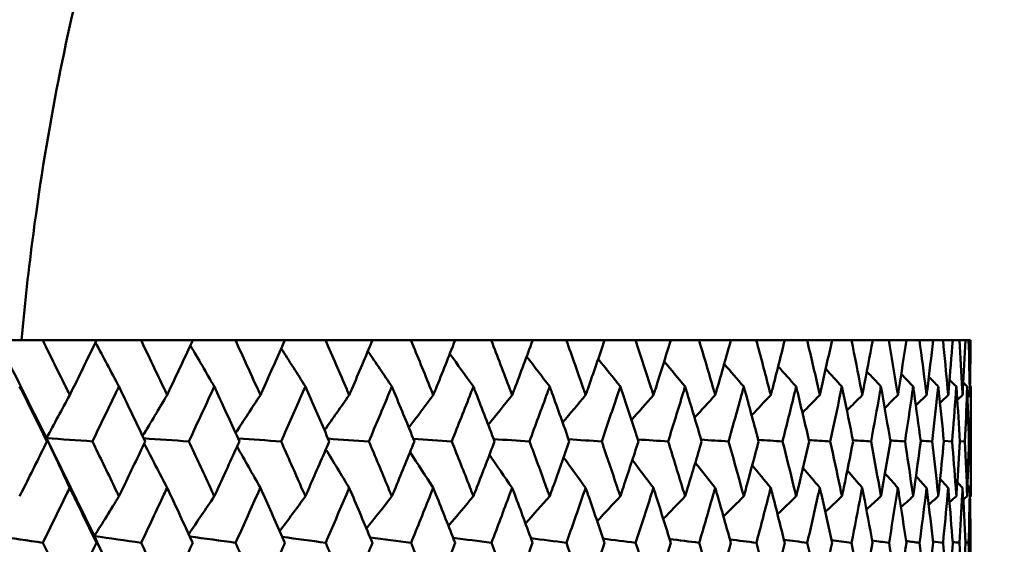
# Model space of a CAD drawing. Header units: millimetres. Extents: x 622 to 2742, y 42 to 2031.
# Tile 61 of 85: x 882 to 893, y 281 to 287. Entities that reach past the tile are written whole.
import ezdxf

# ---------------------------------------------------------------- set-up
doc = ezdxf.new("R2010")
doc.units = ezdxf.units.MM
doc.header["$LTSCALE"] = 10
doc.layers.add('Widoczne (ISO)', color=7, linetype='Continuous', lineweight=50)

msp = doc.modelspace()

# ---------------------------------------------------------------- linework, layer by layer
at = {"layer": 'Widoczne (ISO)'}
for p, q in [((882.218, 283.38), (882.71, 283.38)), ((883.297, 283.38), (882.71, 283.38)), ((883.297, 283.38), (883.782, 283.38)), ((884.346, 283.38), (883.782, 283.38)), ((884.346, 283.38), (884.811, 283.38)), ((885.35, 283.38), (884.811, 283.38)), ((885.35, 283.38), (885.793, 283.38)), ((886.304, 283.38), (885.793, 283.38)), ((886.304, 283.38), (886.723, 283.38)), ((887.205, 283.38), (886.723, 283.38)), ((887.205, 283.38), (887.599, 283.38)), ((888.05, 283.38), (887.599, 283.38)), ((888.05, 283.38), (888.416, 283.38)), ((888.834, 283.38), (888.416, 283.38)), ((888.834, 283.38), (889.172, 283.38)), ((889.555, 283.38), (889.172, 283.38)), ((889.555, 283.38), (889.863, 283.38)), ((890.21, 283.38), (889.863, 283.38)), ((890.21, 283.38), (890.487, 283.38)), ((890.797, 283.38), (890.487, 283.38)), ((890.797, 283.38), (891.041, 283.38)), ((891.312, 283.38), (891.041, 283.38)), ((891.312, 283.38), (891.524, 283.38)), ((891.755, 283.38), (891.524, 283.38)), ((891.755, 283.38), (891.932, 283.38)), ((892.122, 283.38), (891.932, 283.38)), ((892.122, 283.38), (892.265, 283.38)), ((892.414, 283.38), (892.265, 283.38)), ((892.414, 283.38), (892.522, 283.38)), ((892.628, 283.38), (892.522, 283.38)), ((892.628, 283.38), (892.701, 283.38)), ((892.765, 283.38), (892.701, 283.38)), ((892.765, 283.38), (892.801, 283.38)), ((892.822, 283.38), (892.801, 283.38)), ((892.824, 281.679), (892.824, 282.875)), ((892.53, 282.283), (892.621, 282.277)), ((892.706, 282.281), (892.761, 282.277)), ((892.803, 282.278), (892.821, 282.277)), ((892.764, 281.177), (892.801, 281.172))]:
    msp.add_line(p, q, dxfattribs=at)
msp.add_circle((872.824, 312.412), 50, dxfattribs=at)
for points, knots in [([(887.352, 294.698), (886.713, 294.158), (886.135, 293.541), (885.1, 292.155), (884.644, 291.385), (883.854, 289.692), (883.519, 288.77), (882.972, 286.771), (882.76, 285.695), (882.558, 284.163), (882.514, 283.776), (882.478, 283.38)], [1, 1, 1, 1, 1.1906229, 1.1906229, 1.3812459, 1.3812459, 1.5718688, 1.5718688, 1.7624917, 1.7624917, 1.8252774, 1.8252774, 1.8252774, 1.8252774]), ([(882.71, 283.38), (882.798, 283.202), (882.886, 283.024), (882.984, 282.825), (882.995, 282.803), (883.005, 282.782)], [0, 0, 0, 0, 0.06135239, 0.06135239, 0.06879633, 0.06879633, 0.06879633, 0.06879633]), ([(883.005, 282.782), (883.016, 282.803), (883.026, 282.825), (883.124, 283.024), (883.211, 283.202), (883.297, 283.38)], [0.05393723, 0.05393723, 0.05393723, 0.05393723, 0.06137399, 0.06137399, 0.12273355, 0.12273355, 0.12273355, 0.12273355]), ([(883.782, 283.38), (883.867, 283.202), (883.952, 283.024), (884.046, 282.825), (884.056, 282.803), (884.066, 282.782)], [0, 0, 0, 0, 0.06135239, 0.06135239, 0.06879633, 0.06879633, 0.06879633, 0.06879633]), ([(884.066, 282.782), (884.076, 282.803), (884.086, 282.825), (884.18, 283.024), (884.263, 283.202), (884.346, 283.38)], [0.05393723, 0.05393723, 0.05393723, 0.05393723, 0.06137399, 0.06137399, 0.12273355, 0.12273355, 0.12273355, 0.12273355]), ([(884.811, 283.38), (884.892, 283.202), (884.973, 283.024), (885.063, 282.825), (885.073, 282.803), (885.082, 282.782)], [0, 0, 0, 0, 0.06135239, 0.06135239, 0.06879633, 0.06879633, 0.06879633, 0.06879633]), ([(885.082, 282.782), (885.092, 282.803), (885.102, 282.825), (885.191, 283.024), (885.271, 283.202), (885.35, 283.38)], [0.05393723, 0.05393723, 0.05393723, 0.05393723, 0.06137399, 0.06137399, 0.12273355, 0.12273355, 0.12273355, 0.12273355]), ([(885.793, 283.38), (885.87, 283.202), (885.947, 283.024), (886.032, 282.825), (886.041, 282.803), (886.05, 282.782)], [0, 0, 0, 0, 0.06135239, 0.06135239, 0.06879633, 0.06879633, 0.06879633, 0.06879633]), ([(886.05, 282.782), (886.06, 282.803), (886.069, 282.825), (886.154, 283.024), (886.229, 283.202), (886.304, 283.38)], [0.05393723, 0.05393723, 0.05393723, 0.05393723, 0.06137399, 0.06137399, 0.12273355, 0.12273355, 0.12273355, 0.12273355]), ([(886.723, 283.38), (886.796, 283.202), (886.869, 283.024), (886.949, 282.825), (886.958, 282.803), (886.966, 282.782)], [0, 0, 0, 0, 0.06135239, 0.06135239, 0.06879633, 0.06879633, 0.06879633, 0.06879633]), ([(886.966, 282.782), (886.975, 282.803), (886.984, 282.825), (887.064, 283.024), (887.135, 283.202), (887.205, 283.38)], [0.05393723, 0.05393723, 0.05393723, 0.05393723, 0.06137399, 0.06137399, 0.12273355, 0.12273355, 0.12273355, 0.12273355]), ([(887.599, 283.38), (887.667, 283.202), (887.735, 283.024), (887.81, 282.825), (887.818, 282.803), (887.826, 282.782)], [0, 0, 0, 0, 0.06135239, 0.06135239, 0.06879633, 0.06879633, 0.06879633, 0.06879633]), ([(887.826, 282.782), (887.835, 282.803), (887.843, 282.825), (887.918, 283.024), (887.984, 283.202), (888.05, 283.38)], [0.05393723, 0.05393723, 0.05393723, 0.05393723, 0.06137399, 0.06137399, 0.12273355, 0.12273355, 0.12273355, 0.12273355]), ([(888.416, 283.38), (888.48, 283.202), (888.543, 283.024), (888.612, 282.825), (888.62, 282.803), (888.627, 282.782)], [0, 0, 0, 0, 0.06135239, 0.06135239, 0.06879633, 0.06879633, 0.06879633, 0.06879633]), ([(888.627, 282.782), (888.635, 282.803), (888.642, 282.825), (888.712, 283.024), (888.773, 283.202), (888.834, 283.38)], [0.05393723, 0.05393723, 0.05393723, 0.05393723, 0.06137399, 0.06137399, 0.12273355, 0.12273355, 0.12273355, 0.12273355]), ([(889.172, 283.38), (889.23, 283.202), (889.288, 283.024), (889.352, 282.825), (889.359, 282.803), (889.366, 282.782)], [0, 0, 0, 0, 0.06135239, 0.06135239, 0.06879633, 0.06879633, 0.06879633, 0.06879633]), ([(889.366, 282.782), (889.373, 282.803), (889.38, 282.825), (889.443, 283.024), (889.499, 283.202), (889.555, 283.38)], [0.05393723, 0.05393723, 0.05393723, 0.05393723, 0.06137399, 0.06137399, 0.12273355, 0.12273355, 0.12273355, 0.12273355]), ([(889.863, 283.38), (889.916, 283.202), (889.969, 283.024), (890.027, 282.825), (890.033, 282.803), (890.039, 282.782)], [0, 0, 0, 0, 0.06135239, 0.06135239, 0.06879633, 0.06879633, 0.06879633, 0.06879633]), ([(890.039, 282.782), (890.045, 282.803), (890.052, 282.825), (890.109, 283.024), (890.16, 283.202), (890.21, 283.38)], [0.05393723, 0.05393723, 0.05393723, 0.05393723, 0.06137399, 0.06137399, 0.12273355, 0.12273355, 0.12273355, 0.12273355]), ([(890.487, 283.38), (890.535, 283.202), (890.581, 283.024), (890.633, 282.825), (890.639, 282.803), (890.644, 282.782)], [0, 0, 0, 0, 0.06135239, 0.06135239, 0.06879633, 0.06879633, 0.06879633, 0.06879633]), ([(890.644, 282.782), (890.65, 282.803), (890.656, 282.825), (890.707, 283.024), (890.752, 283.202), (890.797, 283.38)], [0.05393723, 0.05393723, 0.05393723, 0.05393723, 0.06137399, 0.06137399, 0.12273355, 0.12273355, 0.12273355, 0.12273355]), ([(891.041, 283.38), (891.083, 283.202), (891.124, 283.024), (891.17, 282.825), (891.174, 282.803), (891.179, 282.782)], [0, 0, 0, 0, 0.06135239, 0.06135239, 0.06879633, 0.06879633, 0.06879633, 0.06879633]), ([(891.179, 282.782), (891.184, 282.803), (891.189, 282.825), (891.234, 283.024), (891.273, 283.202), (891.312, 283.38)], [0.05393723, 0.05393723, 0.05393723, 0.05393723, 0.06137399, 0.06137399, 0.12273355, 0.12273355, 0.12273355, 0.12273355]), ([(891.524, 283.38), (891.56, 283.202), (891.595, 283.024), (891.634, 282.825), (891.638, 282.803), (891.642, 282.782)], [0, 0, 0, 0, 0.06135239, 0.06135239, 0.06879633, 0.06879633, 0.06879633, 0.06879633]), ([(891.642, 282.782), (891.646, 282.803), (891.65, 282.825), (891.688, 283.024), (891.722, 283.202), (891.755, 283.38)], [0.05393723, 0.05393723, 0.05393723, 0.05393723, 0.06137399, 0.06137399, 0.12273355, 0.12273355, 0.12273355, 0.12273355]), ([(891.932, 283.38), (891.962, 283.202), (891.991, 283.024), (892.023, 282.825), (892.027, 282.803), (892.03, 282.782)], [0, 0, 0, 0, 0.06135239, 0.06135239, 0.06879633, 0.06879633, 0.06879633, 0.06879633]), ([(892.03, 282.782), (892.034, 282.803), (892.037, 282.825), (892.068, 283.024), (892.096, 283.202), (892.122, 283.38)], [0.05393723, 0.05393723, 0.05393723, 0.05393723, 0.06137399, 0.06137399, 0.12273355, 0.12273355, 0.12273355, 0.12273355]), ([(892.265, 283.38), (892.289, 283.202), (892.312, 283.024), (892.337, 282.825), (892.34, 282.803), (892.343, 282.782)], [0, 0, 0, 0, 0.06135239, 0.06135239, 0.06879633, 0.06879633, 0.06879633, 0.06879633]), ([(892.343, 282.782), (892.345, 282.803), (892.348, 282.825), (892.373, 283.024), (892.394, 283.202), (892.414, 283.38)], [0.05393723, 0.05393723, 0.05393723, 0.05393723, 0.06137399, 0.06137399, 0.12273355, 0.12273355, 0.12273355, 0.12273355]), ([(892.522, 283.38), (892.539, 283.202), (892.556, 283.024), (892.574, 282.825), (892.576, 282.803), (892.578, 282.782)], [0, 0, 0, 0, 0.06135239, 0.06135239, 0.06879633, 0.06879633, 0.06879633, 0.06879633]), ([(892.578, 282.782), (892.58, 282.803), (892.582, 282.825), (892.599, 283.024), (892.614, 283.202), (892.628, 283.38)], [0.05393723, 0.05393723, 0.05393723, 0.05393723, 0.06137399, 0.06137399, 0.12273355, 0.12273355, 0.12273355, 0.12273355]), ([(892.701, 283.38), (892.712, 283.202), (892.722, 283.024), (892.733, 282.825), (892.734, 282.803), (892.735, 282.782)], [0, 0, 0, 0, 0.06135239, 0.06135239, 0.06879633, 0.06879633, 0.06879633, 0.06879633]), ([(892.735, 282.782), (892.737, 282.803), (892.738, 282.825), (892.748, 283.024), (892.757, 283.202), (892.765, 283.38)], [0.05393723, 0.05393723, 0.05393723, 0.05393723, 0.06137399, 0.06137399, 0.12273355, 0.12273355, 0.12273355, 0.12273355]), ([(882.756, 282.277), (882.669, 282.453), (882.582, 282.629), (882.483, 282.829), (882.471, 282.852), (882.459, 282.875)], [0.00523804, 0.00523804, 0.00523804, 0.00523804, 0.06606705, 0.06606705, 0.07409033, 0.07409033, 0.07409033, 0.07409033]), ([(883.541, 282.875), (883.53, 282.852), (883.518, 282.829), (883.422, 282.629), (883.337, 282.453), (883.252, 282.277)], [0.05804162, 0.05804162, 0.05804162, 0.05804162, 0.06605559, 0.06605559, 0.12689392, 0.12689392, 0.12689392, 0.12689392]), ([(883.827, 282.277), (883.743, 282.453), (883.659, 282.629), (883.563, 282.829), (883.552, 282.852), (883.541, 282.875)], [0.00523804, 0.00523804, 0.00523804, 0.00523804, 0.06606705, 0.06606705, 0.07409033, 0.07409033, 0.07409033, 0.07409033]), ([(884.58, 282.875), (884.569, 282.852), (884.559, 282.829), (884.467, 282.629), (884.385, 282.453), (884.303, 282.277)], [0.05804162, 0.05804162, 0.05804162, 0.05804162, 0.06605559, 0.06605559, 0.12689392, 0.12689392, 0.12689392, 0.12689392]), ([(884.854, 282.277), (884.774, 282.453), (884.693, 282.629), (884.601, 282.829), (884.591, 282.852), (884.58, 282.875)], [0.00523804, 0.00523804, 0.00523804, 0.00523804, 0.06606705, 0.06606705, 0.07409033, 0.07409033, 0.07409033, 0.07409033]), ([(885.573, 282.875), (885.563, 282.852), (885.552, 282.829), (885.465, 282.629), (885.387, 282.453), (885.308, 282.277)], [0.05804162, 0.05804162, 0.05804162, 0.05804162, 0.06605559, 0.06605559, 0.12689392, 0.12689392, 0.12689392, 0.12689392]), ([(885.833, 282.277), (885.757, 282.453), (885.681, 282.629), (885.593, 282.829), (885.583, 282.852), (885.573, 282.875)], [0.00523804, 0.00523804, 0.00523804, 0.00523804, 0.06606705, 0.06606705, 0.07409033, 0.07409033, 0.07409033, 0.07409033]), ([(886.515, 282.875), (886.506, 282.852), (886.496, 282.829), (886.413, 282.629), (886.339, 282.453), (886.265, 282.277)], [0.05804162, 0.05804162, 0.05804162, 0.05804162, 0.06605559, 0.06605559, 0.12689392, 0.12689392, 0.12689392, 0.12689392]), ([(886.761, 282.277), (886.69, 282.453), (886.617, 282.629), (886.534, 282.829), (886.525, 282.852), (886.515, 282.875)], [0.00523804, 0.00523804, 0.00523804, 0.00523804, 0.06606705, 0.06606705, 0.07409033, 0.07409033, 0.07409033, 0.07409033]), ([(887.404, 282.875), (887.395, 282.852), (887.386, 282.829), (887.308, 282.629), (887.238, 282.453), (887.168, 282.277)], [0.05804162, 0.05804162, 0.05804162, 0.05804162, 0.06605559, 0.06605559, 0.12689392, 0.12689392, 0.12689392, 0.12689392]), ([(887.635, 282.277), (887.567, 282.453), (887.499, 282.629), (887.422, 282.829), (887.413, 282.852), (887.404, 282.875)], [0.00523804, 0.00523804, 0.00523804, 0.00523804, 0.06606705, 0.06606705, 0.07409033, 0.07409033, 0.07409033, 0.07409033]), ([(888.235, 282.875), (888.226, 282.852), (888.218, 282.829), (888.145, 282.629), (888.08, 282.453), (888.015, 282.277)], [0.05804162, 0.05804162, 0.05804162, 0.05804162, 0.06605559, 0.06605559, 0.12689392, 0.12689392, 0.12689392, 0.12689392]), ([(888.449, 282.277), (888.387, 282.453), (888.324, 282.629), (888.251, 282.829), (888.243, 282.852), (888.235, 282.875)], [0.00523804, 0.00523804, 0.00523804, 0.00523804, 0.06606705, 0.06606705, 0.07409033, 0.07409033, 0.07409033, 0.07409033]), ([(889.005, 282.875), (888.997, 282.852), (888.989, 282.829), (888.922, 282.629), (888.862, 282.453), (888.802, 282.277)], [0.05804162, 0.05804162, 0.05804162, 0.05804162, 0.06605559, 0.06605559, 0.12689392, 0.12689392, 0.12689392, 0.12689392]), ([(889.202, 282.277), (889.145, 282.453), (889.087, 282.629), (889.02, 282.829), (889.012, 282.852), (889.005, 282.875)], [0.00523804, 0.00523804, 0.00523804, 0.00523804, 0.06606705, 0.06606705, 0.07409033, 0.07409033, 0.07409033, 0.07409033]), ([(889.711, 282.875), (889.704, 282.852), (889.697, 282.829), (889.636, 282.629), (889.581, 282.453), (889.526, 282.277)], [0.05804162, 0.05804162, 0.05804162, 0.05804162, 0.06605559, 0.06605559, 0.12689392, 0.12689392, 0.12689392, 0.12689392]), ([(889.891, 282.277), (889.839, 282.453), (889.786, 282.629), (889.725, 282.829), (889.718, 282.852), (889.711, 282.875)], [0.00523804, 0.00523804, 0.00523804, 0.00523804, 0.06606705, 0.06606705, 0.07409033, 0.07409033, 0.07409033, 0.07409033]), ([(890.35, 282.875), (890.344, 282.852), (890.338, 282.829), (890.283, 282.629), (890.234, 282.453), (890.184, 282.277)], [0.05804162, 0.05804162, 0.05804162, 0.05804162, 0.06605559, 0.06605559, 0.12689392, 0.12689392, 0.12689392, 0.12689392]), ([(890.512, 282.277), (890.465, 282.453), (890.418, 282.629), (890.363, 282.829), (890.357, 282.852), (890.35, 282.875)], [0.00523804, 0.00523804, 0.00523804, 0.00523804, 0.06606705, 0.06606705, 0.07409033, 0.07409033, 0.07409033, 0.07409033]), ([(890.921, 282.875), (890.915, 282.852), (890.91, 282.829), (890.861, 282.629), (890.817, 282.453), (890.773, 282.277)], [0.05804162, 0.05804162, 0.05804162, 0.05804162, 0.06605559, 0.06605559, 0.12689392, 0.12689392, 0.12689392, 0.12689392]), ([(891.063, 282.277), (891.022, 282.453), (890.98, 282.629), (890.932, 282.829), (890.926, 282.852), (890.921, 282.875)], [0.00523804, 0.00523804, 0.00523804, 0.00523804, 0.06606705, 0.06606705, 0.07409033, 0.07409033, 0.07409033, 0.07409033]), ([(891.42, 282.875), (891.415, 282.852), (891.41, 282.829), (891.368, 282.629), (891.33, 282.453), (891.292, 282.277)], [0.05804162, 0.05804162, 0.05804162, 0.05804162, 0.06605559, 0.06605559, 0.12689392, 0.12689392, 0.12689392, 0.12689392]), ([(891.542, 282.277), (891.507, 282.453), (891.471, 282.629), (891.43, 282.829), (891.425, 282.852), (891.42, 282.875)], [0.00523804, 0.00523804, 0.00523804, 0.00523804, 0.06606705, 0.06606705, 0.07409033, 0.07409033, 0.07409033, 0.07409033]), ([(891.845, 282.875), (891.841, 282.852), (891.837, 282.829), (891.802, 282.629), (891.77, 282.453), (891.737, 282.277)], [0.05804162, 0.05804162, 0.05804162, 0.05804162, 0.06605559, 0.06605559, 0.12689392, 0.12689392, 0.12689392, 0.12689392]), ([(891.948, 282.277), (891.919, 282.453), (891.888, 282.629), (891.854, 282.829), (891.849, 282.852), (891.845, 282.875)], [0.00523804, 0.00523804, 0.00523804, 0.00523804, 0.06606705, 0.06606705, 0.07409033, 0.07409033, 0.07409033, 0.07409033]), ([(892.196, 282.875), (892.193, 282.852), (892.189, 282.829), (892.161, 282.629), (892.135, 282.453), (892.108, 282.277)], [0.05804162, 0.05804162, 0.05804162, 0.05804162, 0.06605559, 0.06605559, 0.12689392, 0.12689392, 0.12689392, 0.12689392]), ([(892.278, 282.277), (892.255, 282.453), (892.231, 282.629), (892.202, 282.829), (892.199, 282.852), (892.196, 282.875)], [0.00523804, 0.00523804, 0.00523804, 0.00523804, 0.06606705, 0.06606705, 0.07409033, 0.07409033, 0.07409033, 0.07409033]), ([(892.47, 282.875), (892.468, 282.852), (892.465, 282.829), (892.444, 282.629), (892.424, 282.453), (892.403, 282.277)], [0.05804162, 0.05804162, 0.05804162, 0.05804162, 0.06605559, 0.06605559, 0.12689392, 0.12689392, 0.12689392, 0.12689392]), ([(892.531, 282.277), (892.514, 282.453), (892.496, 282.629), (892.475, 282.829), (892.472, 282.852), (892.47, 282.875)], [0.00523804, 0.00523804, 0.00523804, 0.00523804, 0.06606705, 0.06606705, 0.07409033, 0.07409033, 0.07409033, 0.07409033]), ([(892.667, 282.875), (892.665, 282.852), (892.663, 282.829), (892.649, 282.629), (892.635, 282.453), (892.621, 282.277)], [0.05804162, 0.05804162, 0.05804162, 0.05804162, 0.06605559, 0.06605559, 0.12689392, 0.12689392, 0.12689392, 0.12689392]), ([(892.706, 282.277), (892.695, 282.453), (892.684, 282.629), (892.67, 282.829), (892.668, 282.852), (892.667, 282.875)], [0.00523804, 0.00523804, 0.00523804, 0.00523804, 0.06606705, 0.06606705, 0.07409033, 0.07409033, 0.07409033, 0.07409033]), ([(892.785, 282.875), (892.784, 282.852), (892.783, 282.829), (892.776, 282.629), (892.769, 282.453), (892.761, 282.277)], [0.05804162, 0.05804162, 0.05804162, 0.05804162, 0.06605559, 0.06605559, 0.12689392, 0.12689392, 0.12689392, 0.12689392]), ([(882.459, 281.679), (882.476, 281.712), (882.493, 281.746), (882.592, 281.945), (882.674, 282.111), (882.756, 282.277)], [0.04993807, 0.04993807, 0.04993807, 0.04993807, 0.0614821, 0.0614821, 0.11877783, 0.11877783, 0.11877783, 0.11877783]), ([(883.252, 282.277), (883.332, 282.111), (883.413, 281.945), (883.509, 281.746), (883.525, 281.712), (883.541, 281.679)], [0.00418374, 0.00418374, 0.00418374, 0.00418374, 0.06147247, 0.06147247, 0.07302352, 0.07302352, 0.07302352, 0.07302352]), ([(883.541, 281.679), (883.557, 281.712), (883.573, 281.746), (883.669, 281.945), (883.748, 282.111), (883.827, 282.277)], [0.04993807, 0.04993807, 0.04993807, 0.04993807, 0.0614821, 0.0614821, 0.11877783, 0.11877783, 0.11877783, 0.11877783]), ([(884.303, 282.277), (884.38, 282.111), (884.457, 281.945), (884.549, 281.746), (884.565, 281.712), (884.58, 281.679)], [0.00418374, 0.00418374, 0.00418374, 0.00418374, 0.06147247, 0.06147247, 0.07302352, 0.07302352, 0.07302352, 0.07302352]), ([(884.58, 281.679), (884.595, 281.712), (884.611, 281.746), (884.702, 281.945), (884.778, 282.111), (884.854, 282.277)], [0.04993807, 0.04993807, 0.04993807, 0.04993807, 0.0614821, 0.0614821, 0.11877783, 0.11877783, 0.11877783, 0.11877783]), ([(885.308, 282.277), (885.382, 282.111), (885.456, 281.945), (885.543, 281.746), (885.558, 281.712), (885.573, 281.679)], [0.00418374, 0.00418374, 0.00418374, 0.00418374, 0.06147247, 0.06147247, 0.07302352, 0.07302352, 0.07302352, 0.07302352]), ([(885.573, 281.679), (885.587, 281.712), (885.602, 281.746), (885.689, 281.945), (885.762, 282.111), (885.833, 282.277)], [0.04993807, 0.04993807, 0.04993807, 0.04993807, 0.0614821, 0.0614821, 0.11877783, 0.11877783, 0.11877783, 0.11877783]), ([(886.265, 282.277), (886.335, 282.111), (886.404, 281.945), (886.487, 281.746), (886.501, 281.712), (886.515, 281.679)], [0.00418374, 0.00418374, 0.00418374, 0.00418374, 0.06147247, 0.06147247, 0.07302352, 0.07302352, 0.07302352, 0.07302352]), ([(886.515, 281.679), (886.529, 281.712), (886.543, 281.746), (886.625, 281.945), (886.694, 282.111), (886.761, 282.277)], [0.04993807, 0.04993807, 0.04993807, 0.04993807, 0.0614821, 0.0614821, 0.11877783, 0.11877783, 0.11877783, 0.11877783]), ([(887.168, 282.277), (887.234, 282.111), (887.3, 281.945), (887.378, 281.746), (887.391, 281.712), (887.404, 281.679)], [0.00418374, 0.00418374, 0.00418374, 0.00418374, 0.06147247, 0.06147247, 0.07302352, 0.07302352, 0.07302352, 0.07302352]), ([(887.404, 281.679), (887.417, 281.712), (887.43, 281.746), (887.507, 281.945), (887.571, 282.111), (887.635, 282.277)], [0.04993807, 0.04993807, 0.04993807, 0.04993807, 0.0614821, 0.0614821, 0.11877783, 0.11877783, 0.11877783, 0.11877783]), ([(888.015, 282.277), (888.077, 282.111), (888.138, 281.945), (888.21, 281.746), (888.222, 281.712), (888.235, 281.679)], [0.00418374, 0.00418374, 0.00418374, 0.00418374, 0.06147247, 0.06147247, 0.07302352, 0.07302352, 0.07302352, 0.07302352]), ([(888.235, 281.679), (888.247, 281.712), (888.259, 281.746), (888.331, 281.945), (888.39, 282.111), (888.449, 282.277)], [0.04993807, 0.04993807, 0.04993807, 0.04993807, 0.0614821, 0.0614821, 0.11877783, 0.11877783, 0.11877783, 0.11877783]), ([(888.802, 282.277), (888.859, 282.111), (888.915, 281.945), (888.982, 281.746), (888.993, 281.712), (889.005, 281.679)], [0.00418374, 0.00418374, 0.00418374, 0.00418374, 0.06147247, 0.06147247, 0.07302352, 0.07302352, 0.07302352, 0.07302352]), ([(889.005, 281.679), (889.016, 281.712), (889.027, 281.746), (889.093, 281.945), (889.148, 282.111), (889.202, 282.277)], [0.04993807, 0.04993807, 0.04993807, 0.04993807, 0.0614821, 0.0614821, 0.11877783, 0.11877783, 0.11877783, 0.11877783]), ([(889.526, 282.277), (889.578, 282.111), (889.629, 281.945), (889.69, 281.746), (889.701, 281.712), (889.711, 281.679)], [0.00418374, 0.00418374, 0.00418374, 0.00418374, 0.06147247, 0.06147247, 0.07302352, 0.07302352, 0.07302352, 0.07302352]), ([(889.711, 281.679), (889.721, 281.712), (889.731, 281.746), (889.792, 281.945), (889.842, 282.111), (889.891, 282.277)], [0.04993807, 0.04993807, 0.04993807, 0.04993807, 0.0614821, 0.0614821, 0.11877783, 0.11877783, 0.11877783, 0.11877783]), ([(890.184, 282.277), (890.231, 282.111), (890.277, 281.945), (890.332, 281.746), (890.341, 281.712), (890.35, 281.679)], [0.00418374, 0.00418374, 0.00418374, 0.00418374, 0.06147247, 0.06147247, 0.07302352, 0.07302352, 0.07302352, 0.07302352]), ([(890.35, 281.679), (890.36, 281.712), (890.369, 281.746), (890.423, 281.945), (890.468, 282.111), (890.512, 282.277)], [0.04993807, 0.04993807, 0.04993807, 0.04993807, 0.0614821, 0.0614821, 0.11877783, 0.11877783, 0.11877783, 0.11877783]), ([(890.773, 282.277), (890.815, 282.111), (890.856, 281.945), (890.905, 281.746), (890.913, 281.712), (890.921, 281.679)], [0.00418374, 0.00418374, 0.00418374, 0.00418374, 0.06147247, 0.06147247, 0.07302352, 0.07302352, 0.07302352, 0.07302352]), ([(890.921, 281.679), (890.929, 281.712), (890.937, 281.746), (890.985, 281.945), (891.024, 282.111), (891.063, 282.277)], [0.04993807, 0.04993807, 0.04993807, 0.04993807, 0.0614821, 0.0614821, 0.11877783, 0.11877783, 0.11877783, 0.11877783]), ([(891.292, 282.277), (891.328, 282.111), (891.364, 281.945), (891.406, 281.746), (891.413, 281.712), (891.42, 281.679)], [0.00418374, 0.00418374, 0.00418374, 0.00418374, 0.06147247, 0.06147247, 0.07302352, 0.07302352, 0.07302352, 0.07302352]), ([(891.42, 281.679), (891.427, 281.712), (891.434, 281.746), (891.475, 281.945), (891.509, 282.111), (891.542, 282.277)], [0.04993807, 0.04993807, 0.04993807, 0.04993807, 0.0614821, 0.0614821, 0.11877783, 0.11877783, 0.11877783, 0.11877783]), ([(891.737, 282.277), (891.768, 282.111), (891.798, 281.945), (891.834, 281.746), (891.839, 281.712), (891.845, 281.679)], [0.00418374, 0.00418374, 0.00418374, 0.00418374, 0.06147247, 0.06147247, 0.07302352, 0.07302352, 0.07302352, 0.07302352]), ([(891.845, 281.679), (891.851, 281.712), (891.857, 281.746), (891.892, 281.945), (891.92, 282.111), (891.948, 282.277)], [0.04993807, 0.04993807, 0.04993807, 0.04993807, 0.0614821, 0.0614821, 0.11877783, 0.11877783, 0.11877783, 0.11877783]), ([(892.108, 282.277), (892.133, 282.111), (892.158, 281.945), (892.186, 281.746), (892.191, 281.712), (892.196, 281.679)], [0.00418374, 0.00418374, 0.00418374, 0.00418374, 0.06147247, 0.06147247, 0.07302352, 0.07302352, 0.07302352, 0.07302352]), ([(892.196, 281.679), (892.201, 281.712), (892.205, 281.746), (892.233, 281.945), (892.256, 282.111), (892.278, 282.277)], [0.04993807, 0.04993807, 0.04993807, 0.04993807, 0.0614821, 0.0614821, 0.11877783, 0.11877783, 0.11877783, 0.11877783]), ([(892.403, 282.277), (892.423, 282.111), (892.441, 281.945), (892.463, 281.746), (892.466, 281.712), (892.47, 281.679)], [0.00418374, 0.00418374, 0.00418374, 0.00418374, 0.06147247, 0.06147247, 0.07302352, 0.07302352, 0.07302352, 0.07302352]), ([(892.47, 281.679), (892.474, 281.712), (892.477, 281.746), (892.498, 281.945), (892.515, 282.111), (892.531, 282.277)], [0.04993807, 0.04993807, 0.04993807, 0.04993807, 0.0614821, 0.0614821, 0.11877783, 0.11877783, 0.11877783, 0.11877783]), ([(892.621, 282.277), (892.634, 282.111), (892.647, 281.945), (892.662, 281.746), (892.664, 281.712), (892.667, 281.679)], [0.00418374, 0.00418374, 0.00418374, 0.00418374, 0.06147247, 0.06147247, 0.07302352, 0.07302352, 0.07302352, 0.07302352]), ([(892.667, 281.679), (892.669, 281.712), (892.671, 281.746), (892.685, 281.945), (892.696, 282.111), (892.706, 282.277)], [0.04993807, 0.04993807, 0.04993807, 0.04993807, 0.0614821, 0.0614821, 0.11877783, 0.11877783, 0.11877783, 0.11877783]), ([(883.005, 281.771), (882.993, 281.746), (882.981, 281.722), (882.883, 281.522), (882.797, 281.347), (882.711, 281.172)], [0.06241522, 0.06241522, 0.06241522, 0.06241522, 0.0708546, 0.0708546, 0.13127416, 0.13127416, 0.13127416, 0.13127416]), ([(883.296, 281.172), (883.212, 281.347), (883.126, 281.522), (883.029, 281.722), (883.017, 281.746), (883.005, 281.771)], [0.01044349, 0.01044349, 0.01044349, 0.01044349, 0.07085106, 0.07085106, 0.07930241, 0.07930241, 0.07930241, 0.07930241]), ([(884.066, 281.771), (884.054, 281.746), (884.043, 281.722), (883.949, 281.522), (883.866, 281.347), (883.783, 281.172)], [0.06241522, 0.06241522, 0.06241522, 0.06241522, 0.0708546, 0.0708546, 0.13127416, 0.13127416, 0.13127416, 0.13127416]), ([(884.345, 281.172), (884.264, 281.347), (884.183, 281.522), (884.089, 281.722), (884.077, 281.746), (884.066, 281.771)], [0.01044349, 0.01044349, 0.01044349, 0.01044349, 0.07085106, 0.07085106, 0.07930241, 0.07930241, 0.07930241, 0.07930241]), ([(885.082, 281.771), (885.071, 281.746), (885.06, 281.722), (884.971, 281.522), (884.892, 281.347), (884.812, 281.172)], [0.06241522, 0.06241522, 0.06241522, 0.06241522, 0.0708546, 0.0708546, 0.13127416, 0.13127416, 0.13127416, 0.13127416]), ([(885.349, 281.172), (885.272, 281.347), (885.194, 281.522), (885.104, 281.722), (885.093, 281.746), (885.082, 281.771)], [0.01044349, 0.01044349, 0.01044349, 0.01044349, 0.07085106, 0.07085106, 0.07930241, 0.07930241, 0.07930241, 0.07930241]), ([(886.05, 281.771), (886.04, 281.746), (886.03, 281.722), (885.944, 281.522), (885.869, 281.347), (885.794, 281.172)], [0.06241522, 0.06241522, 0.06241522, 0.06241522, 0.0708546, 0.0708546, 0.13127416, 0.13127416, 0.13127416, 0.13127416]), ([(886.304, 281.172), (886.23, 281.347), (886.156, 281.522), (886.071, 281.722), (886.061, 281.746), (886.05, 281.771)], [0.01044349, 0.01044349, 0.01044349, 0.01044349, 0.07085106, 0.07085106, 0.07930241, 0.07930241, 0.07930241, 0.07930241]), ([(886.966, 281.771), (886.957, 281.746), (886.947, 281.722), (886.866, 281.522), (886.795, 281.347), (886.724, 281.172)], [0.06241522, 0.06241522, 0.06241522, 0.06241522, 0.0708546, 0.0708546, 0.13127416, 0.13127416, 0.13127416, 0.13127416]), ([(887.205, 281.172), (887.136, 281.347), (887.066, 281.522), (886.986, 281.722), (886.976, 281.746), (886.966, 281.771)], [0.01044349, 0.01044349, 0.01044349, 0.01044349, 0.07085106, 0.07085106, 0.07930241, 0.07930241, 0.07930241, 0.07930241]), ([(887.826, 281.771), (887.817, 281.746), (887.808, 281.722), (887.733, 281.522), (887.667, 281.347), (887.6, 281.172)], [0.06241522, 0.06241522, 0.06241522, 0.06241522, 0.0708546, 0.0708546, 0.13127416, 0.13127416, 0.13127416, 0.13127416]), ([(888.049, 281.172), (887.985, 281.347), (887.92, 281.522), (887.845, 281.722), (887.836, 281.746), (887.826, 281.771)], [0.01044349, 0.01044349, 0.01044349, 0.01044349, 0.07085106, 0.07085106, 0.07930241, 0.07930241, 0.07930241, 0.07930241]), ([(888.627, 281.771), (888.619, 281.746), (888.61, 281.722), (888.541, 281.522), (888.479, 281.347), (888.417, 281.172)], [0.06241522, 0.06241522, 0.06241522, 0.06241522, 0.0708546, 0.0708546, 0.13127416, 0.13127416, 0.13127416, 0.13127416]), ([(888.833, 281.172), (888.774, 281.347), (888.714, 281.522), (888.644, 281.722), (888.636, 281.746), (888.627, 281.771)], [0.01044349, 0.01044349, 0.01044349, 0.01044349, 0.07085106, 0.07085106, 0.07930241, 0.07930241, 0.07930241, 0.07930241]), ([(889.366, 281.771), (889.358, 281.746), (889.35, 281.722), (889.286, 281.522), (889.23, 281.347), (889.172, 281.172)], [0.06241522, 0.06241522, 0.06241522, 0.06241522, 0.0708546, 0.0708546, 0.13127416, 0.13127416, 0.13127416, 0.13127416]), ([(889.555, 281.172), (889.5, 281.347), (889.445, 281.522), (889.381, 281.722), (889.374, 281.746), (889.366, 281.771)], [0.01044349, 0.01044349, 0.01044349, 0.01044349, 0.07085106, 0.07085106, 0.07930241, 0.07930241, 0.07930241, 0.07930241]), ([(890.039, 281.771), (890.032, 281.746), (890.025, 281.722), (889.967, 281.522), (889.916, 281.347), (889.864, 281.172)], [0.06241522, 0.06241522, 0.06241522, 0.06241522, 0.0708546, 0.0708546, 0.13127416, 0.13127416, 0.13127416, 0.13127416]), ([(890.21, 281.172), (890.161, 281.347), (890.111, 281.522), (890.053, 281.722), (890.046, 281.746), (890.039, 281.771)], [0.01044349, 0.01044349, 0.01044349, 0.01044349, 0.07085106, 0.07085106, 0.07930241, 0.07930241, 0.07930241, 0.07930241]), ([(890.644, 281.771), (890.638, 281.746), (890.632, 281.722), (890.58, 281.522), (890.534, 281.347), (890.488, 281.172)], [0.06241522, 0.06241522, 0.06241522, 0.06241522, 0.0708546, 0.0708546, 0.13127416, 0.13127416, 0.13127416, 0.13127416]), ([(890.796, 281.172), (890.753, 281.347), (890.708, 281.522), (890.657, 281.722), (890.651, 281.746), (890.644, 281.771)], [0.01044349, 0.01044349, 0.01044349, 0.01044349, 0.07085106, 0.07085106, 0.07930241, 0.07930241, 0.07930241, 0.07930241]), ([(891.179, 281.771), (891.174, 281.746), (891.168, 281.722), (891.123, 281.522), (891.083, 281.347), (891.042, 281.172)], [0.06241522, 0.06241522, 0.06241522, 0.06241522, 0.0708546, 0.0708546, 0.13127416, 0.13127416, 0.13127416, 0.13127416]), ([(891.312, 281.172), (891.274, 281.347), (891.235, 281.522), (891.19, 281.722), (891.185, 281.746), (891.179, 281.771)], [0.01044349, 0.01044349, 0.01044349, 0.01044349, 0.07085106, 0.07085106, 0.07930241, 0.07930241, 0.07930241, 0.07930241]), ([(891.642, 281.771), (891.637, 281.746), (891.632, 281.722), (891.594, 281.522), (891.559, 281.347), (891.524, 281.172)], [0.06241522, 0.06241522, 0.06241522, 0.06241522, 0.0708546, 0.0708546, 0.13127416, 0.13127416, 0.13127416, 0.13127416]), ([(891.754, 281.172), (891.722, 281.347), (891.689, 281.522), (891.651, 281.722), (891.647, 281.746), (891.642, 281.771)], [0.01044349, 0.01044349, 0.01044349, 0.01044349, 0.07085106, 0.07085106, 0.07930241, 0.07930241, 0.07930241, 0.07930241]), ([(892.03, 281.771), (892.026, 281.746), (892.022, 281.722), (891.991, 281.522), (891.962, 281.347), (891.933, 281.172)], [0.06241522, 0.06241522, 0.06241522, 0.06241522, 0.0708546, 0.0708546, 0.13127416, 0.13127416, 0.13127416, 0.13127416]), ([(892.122, 281.172), (892.096, 281.347), (892.069, 281.522), (892.038, 281.722), (892.034, 281.746), (892.03, 281.771)], [0.01044349, 0.01044349, 0.01044349, 0.01044349, 0.07085106, 0.07085106, 0.07930241, 0.07930241, 0.07930241, 0.07930241]), ([(892.343, 281.771), (892.34, 281.746), (892.337, 281.722), (892.312, 281.522), (892.289, 281.347), (892.266, 281.172)], [0.06241522, 0.06241522, 0.06241522, 0.06241522, 0.0708546, 0.0708546, 0.13127416, 0.13127416, 0.13127416, 0.13127416]), ([(892.414, 281.172), (892.394, 281.347), (892.373, 281.522), (892.349, 281.722), (892.346, 281.746), (892.343, 281.771)], [0.01044349, 0.01044349, 0.01044349, 0.01044349, 0.07085106, 0.07085106, 0.07930241, 0.07930241, 0.07930241, 0.07930241]), ([(892.578, 281.771), (892.576, 281.746), (892.574, 281.722), (892.556, 281.522), (892.539, 281.347), (892.522, 281.172)], [0.06241522, 0.06241522, 0.06241522, 0.06241522, 0.0708546, 0.0708546, 0.13127416, 0.13127416, 0.13127416, 0.13127416]), ([(892.628, 281.172), (892.614, 281.347), (892.6, 281.522), (892.582, 281.722), (892.58, 281.746), (892.578, 281.771)], [0.01044349, 0.01044349, 0.01044349, 0.01044349, 0.07085106, 0.07085106, 0.07930241, 0.07930241, 0.07930241, 0.07930241]), ([(892.735, 281.771), (892.734, 281.746), (892.733, 281.722), (892.722, 281.522), (892.712, 281.347), (892.701, 281.172)], [0.06241522, 0.06241522, 0.06241522, 0.06241522, 0.0708546, 0.0708546, 0.13127416, 0.13127416, 0.13127416, 0.13127416]), ([(882.711, 281.172), (882.787, 281.018), (882.863, 280.864), (882.961, 280.664), (882.983, 280.619), (883.005, 280.574)], [0.00838421, 0.00838421, 0.00838421, 0.00838421, 0.06155515, 0.06155515, 0.07712864, 0.07712864, 0.07712864, 0.07712864]), ([(883.005, 280.574), (883.027, 280.619), (883.049, 280.664), (883.147, 280.864), (883.221, 281.018), (883.296, 281.172)], [0.04598621, 0.04598621, 0.04598621, 0.04598621, 0.06155279, 0.06155279, 0.11473062, 0.11473062, 0.11473062, 0.11473062]), ([(883.783, 281.172), (883.857, 281.018), (883.929, 280.864), (884.023, 280.664), (884.045, 280.619), (884.066, 280.574)], [0.00838421, 0.00838421, 0.00838421, 0.00838421, 0.06155515, 0.06155515, 0.07712864, 0.07712864, 0.07712864, 0.07712864]), ([(884.066, 280.574), (884.087, 280.619), (884.108, 280.664), (884.202, 280.864), (884.274, 281.018), (884.345, 281.172)], [0.04598621, 0.04598621, 0.04598621, 0.04598621, 0.06155279, 0.06155279, 0.11473062, 0.11473062, 0.11473062, 0.11473062]), ([(884.812, 281.172), (884.882, 281.018), (884.952, 280.864), (885.042, 280.664), (885.062, 280.619), (885.082, 280.574)], [0.00838421, 0.00838421, 0.00838421, 0.00838421, 0.06155515, 0.06155515, 0.07712864, 0.07712864, 0.07712864, 0.07712864]), ([(885.082, 280.574), (885.103, 280.619), (885.123, 280.664), (885.212, 280.864), (885.281, 281.018), (885.349, 281.172)], [0.04598621, 0.04598621, 0.04598621, 0.04598621, 0.06155279, 0.06155279, 0.11473062, 0.11473062, 0.11473062, 0.11473062]), ([(885.794, 281.172), (885.86, 281.018), (885.927, 280.864), (886.012, 280.664), (886.031, 280.619), (886.05, 280.574)], [0.00838421, 0.00838421, 0.00838421, 0.00838421, 0.06155515, 0.06155515, 0.07712864, 0.07712864, 0.07712864, 0.07712864]), ([(886.05, 280.574), (886.07, 280.619), (886.089, 280.664), (886.174, 280.864), (886.239, 281.018), (886.304, 281.172)], [0.04598621, 0.04598621, 0.04598621, 0.04598621, 0.06155279, 0.06155279, 0.11473062, 0.11473062, 0.11473062, 0.11473062]), ([(886.724, 281.172), (886.787, 281.018), (886.85, 280.864), (886.93, 280.664), (886.948, 280.619), (886.966, 280.574)], [0.00838421, 0.00838421, 0.00838421, 0.00838421, 0.06155515, 0.06155515, 0.07712864, 0.07712864, 0.07712864, 0.07712864]), ([(886.966, 280.574), (886.985, 280.619), (887.003, 280.664), (887.082, 280.864), (887.144, 281.018), (887.205, 281.172)], [0.04598621, 0.04598621, 0.04598621, 0.04598621, 0.06155279, 0.06155279, 0.11473062, 0.11473062, 0.11473062, 0.11473062]), ([(887.6, 281.172), (887.659, 281.018), (887.717, 280.864), (887.792, 280.664), (887.81, 280.619), (887.826, 280.574)], [0.00838421, 0.00838421, 0.00838421, 0.00838421, 0.06155515, 0.06155515, 0.07712864, 0.07712864, 0.07712864, 0.07712864]), ([(887.826, 280.574), (887.843, 280.619), (887.86, 280.664), (887.935, 280.864), (887.992, 281.018), (888.049, 281.172)], [0.04598621, 0.04598621, 0.04598621, 0.04598621, 0.06155279, 0.06155279, 0.11473062, 0.11473062, 0.11473062, 0.11473062]), ([(888.417, 281.172), (888.472, 281.018), (888.526, 280.864), (888.596, 280.664), (888.612, 280.619), (888.627, 280.574)], [0.00838421, 0.00838421, 0.00838421, 0.00838421, 0.06155515, 0.06155515, 0.07712864, 0.07712864, 0.07712864, 0.07712864]), ([(888.627, 280.574), (888.643, 280.619), (888.659, 280.664), (888.728, 280.864), (888.781, 281.018), (888.833, 281.172)], [0.04598621, 0.04598621, 0.04598621, 0.04598621, 0.06155279, 0.06155279, 0.11473062, 0.11473062, 0.11473062, 0.11473062]), ([(889.172, 281.172), (889.223, 281.018), (889.273, 280.864), (889.337, 280.664), (889.351, 280.619), (889.366, 280.574)], [0.00838421, 0.00838421, 0.00838421, 0.00838421, 0.06155515, 0.06155515, 0.07712864, 0.07712864, 0.07712864, 0.07712864]), ([(889.366, 280.574), (889.38, 280.619), (889.395, 280.664), (889.458, 280.864), (889.506, 281.018), (889.555, 281.172)], [0.04598621, 0.04598621, 0.04598621, 0.04598621, 0.06155279, 0.06155279, 0.11473062, 0.11473062, 0.11473062, 0.11473062]), ([(889.864, 281.172), (889.909, 281.018), (889.955, 280.864), (890.013, 280.664), (890.026, 280.619), (890.039, 280.574)], [0.00838421, 0.00838421, 0.00838421, 0.00838421, 0.06155515, 0.06155515, 0.07712864, 0.07712864, 0.07712864, 0.07712864]), ([(890.039, 280.574), (890.052, 280.619), (890.065, 280.664), (890.122, 280.864), (890.166, 281.018), (890.21, 281.172)], [0.04598621, 0.04598621, 0.04598621, 0.04598621, 0.06155279, 0.06155279, 0.11473062, 0.11473062, 0.11473062, 0.11473062]), ([(890.488, 281.172), (890.529, 281.018), (890.569, 280.864), (890.621, 280.664), (890.633, 280.619), (890.644, 280.574)], [0.00838421, 0.00838421, 0.00838421, 0.00838421, 0.06155515, 0.06155515, 0.07712864, 0.07712864, 0.07712864, 0.07712864]), ([(890.644, 280.574), (890.656, 280.619), (890.668, 280.664), (890.719, 280.864), (890.758, 281.018), (890.796, 281.172)], [0.04598621, 0.04598621, 0.04598621, 0.04598621, 0.06155279, 0.06155279, 0.11473062, 0.11473062, 0.11473062, 0.11473062]), ([(891.042, 281.172), (891.078, 281.018), (891.114, 280.864), (891.159, 280.664), (891.169, 280.619), (891.179, 280.574)], [0.00838421, 0.00838421, 0.00838421, 0.00838421, 0.06155515, 0.06155515, 0.07712864, 0.07712864, 0.07712864, 0.07712864]), ([(891.179, 280.574), (891.19, 280.619), (891.2, 280.664), (891.244, 280.864), (891.278, 281.018), (891.312, 281.172)], [0.04598621, 0.04598621, 0.04598621, 0.04598621, 0.06155279, 0.06155279, 0.11473062, 0.11473062, 0.11473062, 0.11473062]), ([(891.524, 281.172), (891.555, 281.018), (891.586, 280.864), (891.624, 280.664), (891.633, 280.619), (891.642, 280.574)], [0.00838421, 0.00838421, 0.00838421, 0.00838421, 0.06155515, 0.06155515, 0.07712864, 0.07712864, 0.07712864, 0.07712864]), ([(891.642, 280.574), (891.651, 280.619), (891.659, 280.664), (891.697, 280.864), (891.726, 281.018), (891.754, 281.172)], [0.04598621, 0.04598621, 0.04598621, 0.04598621, 0.06155279, 0.06155279, 0.11473062, 0.11473062, 0.11473062, 0.11473062]), ([(891.933, 281.172), (891.958, 281.018), (891.984, 280.864), (892.016, 280.664), (892.023, 280.619), (892.03, 280.574)], [0.00838421, 0.00838421, 0.00838421, 0.00838421, 0.06155515, 0.06155515, 0.07712864, 0.07712864, 0.07712864, 0.07712864]), ([(892.03, 280.574), (892.037, 280.619), (892.044, 280.664), (892.076, 280.864), (892.099, 281.018), (892.122, 281.172)], [0.04598621, 0.04598621, 0.04598621, 0.04598621, 0.06155279, 0.06155279, 0.11473062, 0.11473062, 0.11473062, 0.11473062]), ([(892.266, 281.172), (892.286, 281.018), (892.306, 280.864), (892.331, 280.664), (892.337, 280.619), (892.343, 280.574)], [0.00838421, 0.00838421, 0.00838421, 0.00838421, 0.06155515, 0.06155515, 0.07712864, 0.07712864, 0.07712864, 0.07712864]), ([(892.343, 280.574), (892.348, 280.619), (892.354, 280.664), (892.378, 280.864), (892.396, 281.018), (892.414, 281.172)], [0.04598621, 0.04598621, 0.04598621, 0.04598621, 0.06155279, 0.06155279, 0.11473062, 0.11473062, 0.11473062, 0.11473062]), ([(892.522, 281.172), (892.537, 281.018), (892.552, 280.864), (892.57, 280.664), (892.574, 280.619), (892.578, 280.574)], [0.00838421, 0.00838421, 0.00838421, 0.00838421, 0.06155515, 0.06155515, 0.07712864, 0.07712864, 0.07712864, 0.07712864]), ([(892.578, 280.574), (892.582, 280.619), (892.586, 280.664), (892.603, 280.864), (892.616, 281.018), (892.628, 281.172)], [0.04598621, 0.04598621, 0.04598621, 0.04598621, 0.06155279, 0.06155279, 0.11473062, 0.11473062, 0.11473062, 0.11473062]), ([(892.814, 280.574), (892.815, 280.619), (892.816, 280.664), (892.819, 280.864), (892.821, 281.018), (892.822, 281.172)], [0.0459862, 0.0459862, 0.0459862, 0.0459862, 0.06155279, 0.06155279, 0.11473062, 0.11473062, 0.11473062, 0.11473062])]:
    msp.add_open_spline(points, degree=3, knots=knots, dxfattribs=at)
for points in [[(882.218, 283.38), (882.398, 283.024), (882.575, 282.669), (882.751, 282.313)], [(883.541, 282.875), (883.456, 283.036), (883.371, 283.196), (883.285, 283.356)], [(884.58, 282.875), (884.493, 283.025), (884.407, 283.174), (884.32, 283.322)], [(885.573, 282.875), (885.485, 283.014), (885.398, 283.153), (885.31, 283.291)], [(892.801, 283.38), (892.806, 283.18), (892.811, 282.981), (892.814, 282.782)], [(892.814, 282.782), (892.818, 282.981), (892.821, 283.18), (892.822, 283.38)], [(886.515, 282.875), (886.428, 283.004), (886.341, 283.132), (886.254, 283.261)], [(887.404, 282.875), (887.318, 282.994), (887.232, 283.113), (887.147, 283.232)], [(888.235, 282.875), (888.151, 282.985), (888.068, 283.094), (887.984, 283.203)], [(889.005, 282.875), (888.925, 282.976), (888.844, 283.076), (888.764, 283.176)], [(889.711, 282.875), (889.635, 282.967), (889.559, 283.058), (889.482, 283.149)], [(890.35, 282.875), (890.279, 282.958), (890.208, 283.04), (890.137, 283.122)], [(890.921, 282.875), (890.855, 282.948), (890.79, 283.022), (890.725, 283.095)], [(891.42, 282.875), (891.361, 282.939), (891.302, 283.003), (891.243, 283.067)], [(891.845, 282.875), (891.794, 282.93), (891.743, 282.985), (891.691, 283.039)], [(892.196, 282.875), (892.153, 282.921), (892.109, 282.966), (892.066, 283.011)], [(892.47, 282.875), (892.436, 282.911), (892.401, 282.946), (892.367, 282.981)], [(892.667, 282.875), (892.642, 282.9), (892.617, 282.925), (892.593, 282.951)], [(892.785, 282.875), (892.771, 282.89), (892.757, 282.904), (892.743, 282.918)], [(892.803, 282.277), (892.798, 282.476), (892.792, 282.676), (892.785, 282.875)], [(892.816, 282.884), (892.819, 282.881), (892.822, 282.878), (892.824, 282.875)], [(892.824, 282.875), (892.824, 282.676), (892.823, 282.476), (892.821, 282.277)], [(883.005, 282.782), (882.92, 282.625), (882.836, 282.469), (882.751, 282.313)], [(884.066, 282.782), (883.977, 282.633), (883.888, 282.484), (883.799, 282.336)], [(885.082, 282.782), (884.992, 282.644), (884.902, 282.506), (884.812, 282.368)], [(886.05, 282.782), (885.961, 282.654), (885.871, 282.526), (885.781, 282.399)], [(886.966, 282.782), (886.878, 282.664), (886.789, 282.546), (886.7, 282.428)], [(887.826, 282.782), (887.74, 282.673), (887.653, 282.564), (887.566, 282.456)], [(888.627, 282.782), (888.544, 282.682), (888.46, 282.583), (888.376, 282.483)], [(889.366, 282.782), (889.286, 282.691), (889.206, 282.6), (889.126, 282.51)], [(890.039, 282.782), (889.964, 282.7), (889.889, 282.618), (889.814, 282.536)], [(890.644, 282.782), (890.575, 282.709), (890.505, 282.635), (890.436, 282.562)], [(891.179, 282.782), (891.116, 282.717), (891.053, 282.653), (890.99, 282.588)], [(891.642, 282.782), (891.586, 282.726), (891.53, 282.67), (891.474, 282.614)], [(892.03, 282.782), (891.982, 282.735), (891.934, 282.688), (891.886, 282.641)], [(892.343, 282.782), (892.303, 282.744), (892.264, 282.706), (892.225, 282.669)], [(892.578, 282.782), (892.548, 282.754), (892.519, 282.725), (892.489, 282.697)], [(892.735, 282.782), (892.716, 282.763), (892.696, 282.745), (892.677, 282.727)], [(892.814, 282.782), (892.806, 282.774), (892.797, 282.766), (892.789, 282.758)], [(883.005, 281.771), (882.921, 281.952), (882.836, 282.133), (882.751, 282.313)], [(882.751, 282.313), (882.753, 282.301), (882.754, 282.289), (882.756, 282.277)], [(882.751, 282.313), (882.927, 281.957), (883.101, 281.601), (883.273, 281.245)], [(882.751, 282.313), (882.918, 282.301), (883.085, 282.289), (883.252, 282.277)], [(883.81, 282.311), (883.974, 282.3), (884.139, 282.288), (884.303, 282.277)], [(884.066, 281.771), (883.983, 281.932), (883.899, 282.093), (883.816, 282.254)], [(885.082, 281.771), (884.998, 281.921), (884.913, 282.071), (884.828, 282.221)], [(884.839, 282.309), (884.996, 282.298), (885.152, 282.288), (885.308, 282.277)], [(885.82, 282.307), (885.969, 282.297), (886.117, 282.287), (886.265, 282.277)], [(886.75, 282.304), (886.89, 282.295), (887.029, 282.286), (887.168, 282.277)], [(887.625, 282.302), (887.755, 282.294), (887.885, 282.285), (888.015, 282.277)], [(888.441, 282.3), (888.561, 282.292), (888.682, 282.285), (888.802, 282.277)], [(889.196, 282.298), (889.306, 282.291), (889.416, 282.284), (889.526, 282.277)], [(889.885, 282.296), (889.985, 282.289), (890.084, 282.283), (890.184, 282.277)], [(890.507, 282.294), (890.596, 282.288), (890.685, 282.283), (890.773, 282.277)], [(891.06, 282.292), (891.137, 282.287), (891.214, 282.282), (891.292, 282.277)], [(891.54, 282.29), (891.606, 282.285), (891.672, 282.281), (891.737, 282.277)], [(891.946, 282.287), (892, 282.284), (892.054, 282.28), (892.108, 282.277)], [(892.277, 282.285), (892.319, 282.283), (892.361, 282.28), (892.403, 282.277)], [(892.761, 282.277), (892.77, 282.078), (892.778, 281.878), (892.785, 281.679)], [(892.785, 281.679), (892.792, 281.878), (892.798, 282.078), (892.803, 282.277)], [(892.821, 282.277), (892.823, 282.078), (892.824, 281.878), (892.824, 281.679)], [(886.05, 281.771), (885.966, 281.911), (885.881, 282.05), (885.796, 282.19)], [(886.966, 281.771), (886.882, 281.901), (886.798, 282.03), (886.713, 282.16)], [(887.826, 281.771), (887.744, 281.891), (887.661, 282.011), (887.578, 282.13)], [(888.627, 281.771), (888.547, 281.881), (888.467, 281.992), (888.387, 282.102)], [(889.366, 281.771), (889.289, 281.872), (889.213, 281.973), (889.136, 282.074)], [(890.039, 281.771), (889.967, 281.862), (889.894, 281.954), (889.822, 282.045)], [(890.644, 281.771), (890.577, 281.853), (890.51, 281.935), (890.442, 282.017)], [(891.179, 281.771), (891.118, 281.844), (891.057, 281.916), (890.995, 281.989)], [(891.642, 281.771), (891.587, 281.834), (891.533, 281.897), (891.478, 281.96)], [(892.03, 281.771), (891.983, 281.824), (891.936, 281.877), (891.889, 281.931)], [(892.343, 281.771), (892.304, 281.814), (892.265, 281.857), (892.227, 281.9)], [(892.578, 281.771), (892.549, 281.803), (892.519, 281.836), (892.49, 281.868)], [(892.735, 281.771), (892.716, 281.792), (892.697, 281.813), (892.677, 281.834)], [(892.814, 281.771), (892.806, 281.78), (892.797, 281.789), (892.789, 281.798)], [(883.541, 281.679), (883.452, 281.534), (883.363, 281.389), (883.273, 281.245)], [(884.58, 281.679), (884.487, 281.541), (884.394, 281.404), (884.301, 281.266)], [(885.573, 281.679), (885.48, 281.551), (885.387, 281.424), (885.293, 281.298)], [(886.515, 281.679), (886.423, 281.561), (886.331, 281.444), (886.238, 281.327)], [(887.404, 281.679), (887.313, 281.571), (887.223, 281.463), (887.132, 281.355)], [(888.235, 281.679), (888.147, 281.58), (888.059, 281.481), (887.972, 281.382)], [(889.005, 281.679), (888.921, 281.588), (888.837, 281.498), (888.753, 281.408)], [(889.711, 281.679), (889.632, 281.597), (889.552, 281.515), (889.473, 281.433)], [(890.35, 281.679), (890.277, 281.605), (890.203, 281.532), (890.129, 281.458)], [(890.921, 281.679), (890.853, 281.613), (890.786, 281.548), (890.718, 281.483)], [(891.42, 281.679), (891.359, 281.622), (891.299, 281.565), (891.238, 281.508)], [(891.845, 281.679), (891.793, 281.63), (891.74, 281.582), (891.687, 281.534)], [(892.196, 281.679), (892.152, 281.639), (892.107, 281.599), (892.063, 281.559)], [(892.47, 281.679), (892.435, 281.648), (892.4, 281.617), (892.365, 281.586)], [(892.667, 281.679), (892.642, 281.657), (892.617, 281.635), (892.592, 281.613)], [(892.765, 281.172), (892.756, 281.371), (892.746, 281.571), (892.735, 281.771)], [(892.785, 281.679), (892.771, 281.666), (892.756, 281.654), (892.742, 281.642)], [(892.814, 281.771), (892.811, 281.571), (892.806, 281.371), (892.801, 281.172)], [(892.822, 281.172), (892.821, 281.371), (892.818, 281.571), (892.814, 281.771)], [(892.816, 281.672), (892.819, 281.674), (892.822, 281.676), (892.824, 281.679)], [(882.219, 281.245), (882.383, 281.22), (882.547, 281.196), (882.711, 281.172)], [(882.219, 281.245), (882.398, 280.888), (882.576, 280.531), (882.752, 280.174)], [(883.541, 280.663), (883.452, 280.857), (883.363, 281.051), (883.273, 281.245)], [(883.273, 281.245), (883.443, 281.22), (883.613, 281.196), (883.783, 281.172)], [(883.273, 281.245), (883.446, 280.888), (883.617, 280.531), (883.786, 280.174)], [(883.273, 281.245), (883.281, 281.22), (883.289, 281.196), (883.296, 281.172)], [(884.313, 281.241), (884.48, 281.218), (884.646, 281.195), (884.812, 281.172)], [(885.321, 281.236), (885.478, 281.214), (885.636, 281.193), (885.794, 281.172)], [(886.279, 281.231), (886.427, 281.211), (886.576, 281.191), (886.724, 281.172)], [(887.183, 281.226), (887.322, 281.208), (887.461, 281.19), (887.6, 281.172)], [(888.031, 281.221), (888.159, 281.205), (888.288, 281.188), (888.417, 281.172)], [(888.818, 281.217), (888.936, 281.202), (889.054, 281.187), (889.172, 281.172)], [(889.542, 281.213), (889.649, 281.199), (889.756, 281.185), (889.864, 281.172)], [(890.199, 281.208), (890.295, 281.196), (890.391, 281.184), (890.488, 281.172)], [(890.788, 281.204), (890.873, 281.193), (890.957, 281.183), (891.042, 281.172)], [(891.306, 281.2), (891.378, 281.19), (891.451, 281.181), (891.524, 281.172)], [(891.75, 281.195), (891.811, 281.188), (891.872, 281.18), (891.933, 281.172)], [(892.119, 281.191), (892.168, 281.185), (892.217, 281.178), (892.266, 281.172)], [(892.412, 281.187), (892.449, 281.182), (892.485, 281.177), (892.522, 281.172)], [(892.628, 281.182), (892.652, 281.178), (892.676, 281.175), (892.701, 281.172)], [(892.701, 281.172), (892.713, 280.973), (892.725, 280.773), (892.735, 280.574)], [(892.735, 280.574), (892.746, 280.773), (892.756, 280.973), (892.765, 281.172)], [(892.801, 281.172), (892.806, 280.973), (892.811, 280.773), (892.814, 280.574)]]:
    msp.add_open_spline(points, degree=3, dxfattribs=at)

doc.saveas('drawing.dxf')
